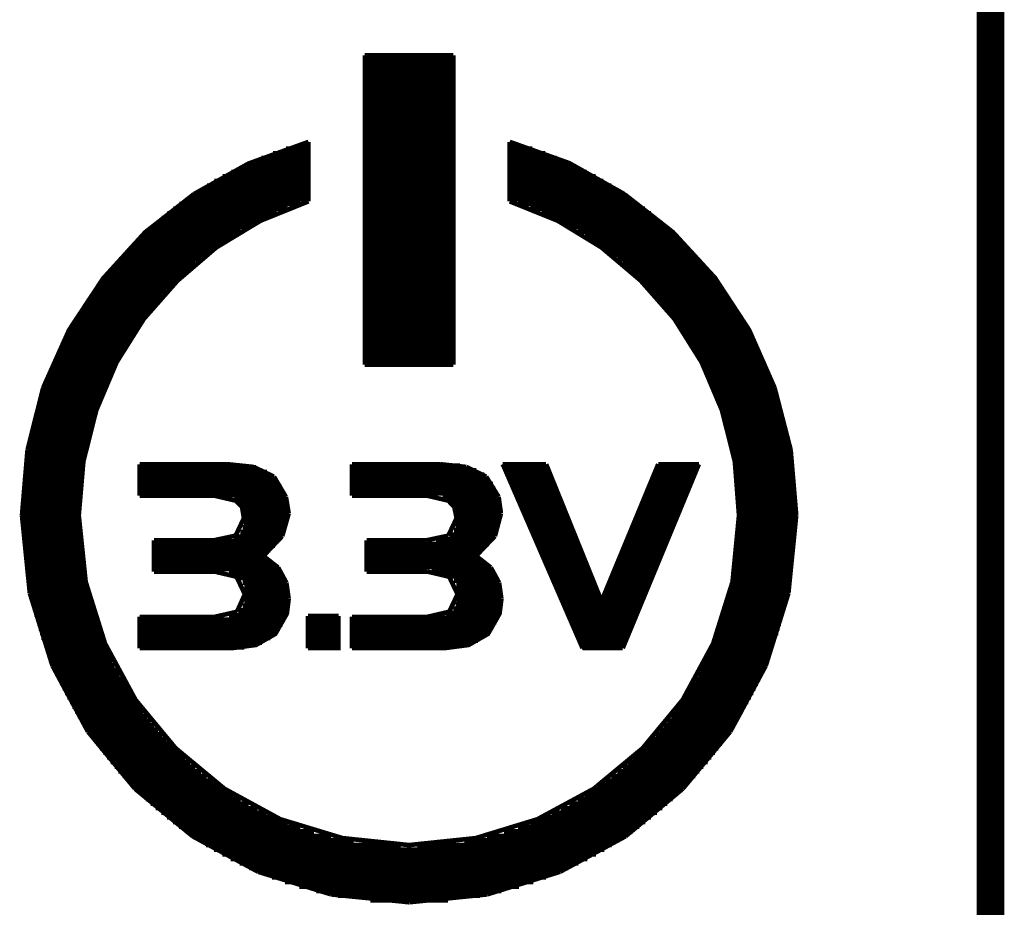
# Model space of a CAD drawing. Extents: x -0.05 to 0.95, y -0.15 to 1.54.
# Tile 23 of 33: x 0.74 to 0.95, y 0.76 to 0.95. Entities that reach past the tile are written whole.
import ezdxf

# ---------------------------------------------------------------- set-up
doc = ezdxf.new("R2010")
doc.units = 0
doc.layers.add('PRESSURE_25_CLICK_V100A_GKO', color=5, linetype='CONTINUOUS')
doc.layers.add('PRESSURE_25_CLICK_V100A_GTO', color=14, linetype='CONTINUOUS')

msp = doc.modelspace()

# ---------------------------------------------------------------- linework, layer by layer
at = {"layer": 'PRESSURE_25_CLICK_V100A_GKO', "const_width": 0.006}
msp.add_lwpolyline([(0.95, -0.05), (0.95, 1.45)], dxfattribs=at)
at = {"layer": 'PRESSURE_25_CLICK_V100A_GTO', "const_width": 0.001}
for points in [[(0.8144, 0.9427), (0.8336, 0.9427)], [(0.8144, 0.8756), (0.8144, 0.9427)], [(0.8144, 0.9423), (0.8336, 0.9423)], [(0.8144, 0.9413), (0.8336, 0.9413)], [(0.8336, 0.8756), (0.8336, 0.9427)], [(0.8144, 0.9403), (0.8336, 0.9403)], [(0.8144, 0.9393), (0.8336, 0.9393)], [(0.8144, 0.9383), (0.8336, 0.9383)], [(0.8144, 0.9373), (0.8336, 0.9373)], [(0.8144, 0.9363), (0.8336, 0.9363)], [(0.8144, 0.9353), (0.8336, 0.9353)], [(0.8144, 0.9343), (0.8336, 0.9343)], [(0.8144, 0.9333), (0.8336, 0.9333)], [(0.8144, 0.9323), (0.8336, 0.9323)], [(0.8144, 0.9313), (0.8336, 0.9313)], [(0.8144, 0.9303), (0.8336, 0.9303)], [(0.8144, 0.9293), (0.8336, 0.9293)], [(0.8144, 0.9283), (0.8336, 0.9283)], [(0.8144, 0.9273), (0.8336, 0.9273)], [(0.8144, 0.9263), (0.8336, 0.9263)], [(0.7774, 0.9126), (0.7892, 0.9192), (0.8022, 0.9239)], [(0.8022, 0.911), (0.8022, 0.9239)], [(0.8144, 0.9253), (0.8336, 0.9253)], [(0.8144, 0.9243), (0.8336, 0.9243)], [(0.8458, 0.9239), (0.8587, 0.9193), (0.8706, 0.9126)], [(0.8458, 0.911), (0.8458, 0.9239)], [(0.7945, 0.9214), (0.8022, 0.9214)], [(0.7973, 0.9224), (0.8022, 0.9224)], [(0.8005, 0.9234), (0.8022, 0.9234)], [(0.8144, 0.9233), (0.8336, 0.9233)], [(0.8144, 0.9223), (0.8336, 0.9223)], [(0.8458, 0.9234), (0.8475, 0.9234)], [(0.8458, 0.9224), (0.8507, 0.9224)], [(0.8458, 0.9214), (0.8535, 0.9214)], [(0.7896, 0.9194), (0.8022, 0.9194)], [(0.792, 0.9204), (0.8022, 0.9204)], [(0.8144, 0.9213), (0.8336, 0.9213)], [(0.8144, 0.9203), (0.8336, 0.9203)], [(0.8144, 0.9193), (0.8336, 0.9193)], [(0.8458, 0.9204), (0.856, 0.9204)], [(0.8458, 0.9194), (0.8583, 0.9194)], [(0.7855, 0.9174), (0.8022, 0.9174)], [(0.7875, 0.9184), (0.8022, 0.9184)], [(0.8144, 0.9183), (0.8336, 0.9183)], [(0.8144, 0.9173), (0.8336, 0.9173)], [(0.8458, 0.9184), (0.8605, 0.9184)], [(0.8458, 0.9174), (0.8625, 0.9174)], [(0.7818, 0.9154), (0.8022, 0.9154)], [(0.7836, 0.9164), (0.8022, 0.9164)], [(0.8144, 0.9163), (0.8336, 0.9163)], [(0.8144, 0.9153), (0.8336, 0.9153)], [(0.8458, 0.9164), (0.8644, 0.9164)], [(0.8458, 0.9154), (0.8661, 0.9154)], [(0.7786, 0.9134), (0.8022, 0.9134)], [(0.7802, 0.9144), (0.8022, 0.9144)], [(0.8144, 0.9143), (0.8336, 0.9143)], [(0.8144, 0.9133), (0.8336, 0.9133)], [(0.8458, 0.9144), (0.8678, 0.9144)], [(0.8458, 0.9134), (0.8694, 0.9134)], [(0.7447, 0.8706), (0.7503, 0.8831), (0.7577, 0.8943), (0.7668, 0.9043), (0.7774, 0.9126)], [(0.7756, 0.9114), (0.8022, 0.9114)], [(0.7771, 0.9124), (0.8022, 0.9124)], [(0.7918, 0.9068), (0.8022, 0.911)], [(0.8144, 0.9123), (0.8336, 0.9123)], [(0.8144, 0.9113), (0.8336, 0.9113)], [(0.8458, 0.9124), (0.8709, 0.9124)], [(0.8458, 0.9114), (0.8724, 0.9114)], [(0.8458, 0.911), (0.8562, 0.9068)], [(0.8706, 0.9126), (0.8812, 0.9043), (0.8903, 0.8944), (0.8977, 0.8831), (0.9032, 0.8706)], [(0.7729, 0.9094), (0.7977, 0.9094)], [(0.7742, 0.9104), (0.8004, 0.9104)], [(0.8144, 0.9103), (0.8336, 0.9103)], [(0.8144, 0.9093), (0.8336, 0.9093)], [(0.8476, 0.9104), (0.8737, 0.9104)], [(0.8503, 0.9094), (0.8751, 0.9094)], [(0.7704, 0.9074), (0.7931, 0.9074)], [(0.7716, 0.9084), (0.7953, 0.9084)], [(0.7822, 0.901), (0.7918, 0.9068)], [(0.8144, 0.9083), (0.8336, 0.9083)], [(0.8144, 0.9073), (0.8336, 0.9073)], [(0.8527, 0.9084), (0.8764, 0.9084)], [(0.8549, 0.9074), (0.8776, 0.9074)], [(0.8562, 0.9068), (0.8657, 0.901)], [(0.767, 0.9044), (0.7875, 0.9044)], [(0.7681, 0.9054), (0.7892, 0.9054)], [(0.7692, 0.9064), (0.7911, 0.9064)], [(0.8144, 0.9063), (0.8336, 0.9063)], [(0.8144, 0.9053), (0.8336, 0.9053)], [(0.8569, 0.9064), (0.8788, 0.9064)], [(0.8587, 0.9054), (0.8799, 0.9054)], [(0.8605, 0.9044), (0.881, 0.9044)], [(0.7649, 0.9024), (0.7843, 0.9024)], [(0.7659, 0.9034), (0.7859, 0.9034)], [(0.8144, 0.9043), (0.8336, 0.9043)], [(0.8144, 0.9033), (0.8336, 0.9033)], [(0.8144, 0.9023), (0.8336, 0.9023)], [(0.8621, 0.9034), (0.8821, 0.9034)], [(0.8636, 0.9024), (0.8831, 0.9024)], [(0.7629, 0.9004), (0.7815, 0.9004)], [(0.7639, 0.9014), (0.7829, 0.9014)], [(0.7738, 0.8938), (0.7822, 0.901)], [(0.8144, 0.9013), (0.8336, 0.9013)], [(0.8144, 0.9003), (0.8336, 0.9003)], [(0.8651, 0.9014), (0.8841, 0.9014)], [(0.8657, 0.901), (0.8742, 0.8938)], [(0.8665, 0.9004), (0.885, 0.9004)], [(0.7611, 0.8984), (0.7789, 0.8984)], [(0.762, 0.8994), (0.7802, 0.8994)], [(0.8144, 0.8993), (0.8336, 0.8993)], [(0.8144, 0.8983), (0.8336, 0.8983)], [(0.8678, 0.8994), (0.886, 0.8994)], [(0.8691, 0.8984), (0.8869, 0.8984)], [(0.7594, 0.8964), (0.7766, 0.8964)], [(0.7602, 0.8974), (0.7777, 0.8974)], [(0.8144, 0.8973), (0.8336, 0.8973)], [(0.8144, 0.8963), (0.8336, 0.8963)], [(0.8703, 0.8974), (0.8878, 0.8974)], [(0.8714, 0.8964), (0.8886, 0.8964)], [(0.7578, 0.8944), (0.7744, 0.8944)], [(0.7586, 0.8954), (0.7754, 0.8954)], [(0.7665, 0.8855), (0.7738, 0.8938)], [(0.8144, 0.8953), (0.8336, 0.8953)], [(0.8144, 0.8943), (0.8336, 0.8943)], [(0.8725, 0.8954), (0.8894, 0.8954)], [(0.8736, 0.8944), (0.8902, 0.8944)], [(0.8742, 0.8938), (0.8815, 0.8855)], [(0.7562, 0.8924), (0.7724, 0.8924)], [(0.757, 0.8934), (0.7734, 0.8934)], [(0.8144, 0.8933), (0.8336, 0.8933)], [(0.8144, 0.8923), (0.8336, 0.8923)], [(0.8746, 0.8934), (0.891, 0.8934)], [(0.8756, 0.8924), (0.8917, 0.8924)], [(0.7541, 0.8894), (0.7697, 0.8894)], [(0.7548, 0.8904), (0.7705, 0.8904)], [(0.7555, 0.8914), (0.7714, 0.8914)], [(0.8144, 0.8913), (0.8336, 0.8913)], [(0.8144, 0.8903), (0.8336, 0.8903)], [(0.8765, 0.8914), (0.8924, 0.8914)], [(0.8774, 0.8904), (0.8931, 0.8904)], [(0.8783, 0.8894), (0.8938, 0.8894)], [(0.7528, 0.8874), (0.768, 0.8874)], [(0.7535, 0.8884), (0.7688, 0.8884)], [(0.8144, 0.8893), (0.8336, 0.8893)], [(0.8144, 0.8883), (0.8336, 0.8883)], [(0.8144, 0.8873), (0.8336, 0.8873)], [(0.8792, 0.8884), (0.8945, 0.8884)], [(0.88, 0.8874), (0.8951, 0.8874)], [(0.7516, 0.8854), (0.7665, 0.8854)], [(0.7522, 0.8864), (0.7672, 0.8864)], [(0.7606, 0.8761), (0.7665, 0.8855)], [(0.8144, 0.8863), (0.8336, 0.8863)], [(0.8144, 0.8853), (0.8336, 0.8853)], [(0.8808, 0.8864), (0.8957, 0.8864)], [(0.8815, 0.8855), (0.8874, 0.8761)], [(0.8815, 0.8854), (0.8963, 0.8854)], [(0.7505, 0.8834), (0.765, 0.8834)], [(0.751, 0.8844), (0.7657, 0.8844)], [(0.8144, 0.8843), (0.8336, 0.8843)], [(0.8144, 0.8833), (0.8336, 0.8833)], [(0.8822, 0.8844), (0.8969, 0.8844)], [(0.8829, 0.8834), (0.8975, 0.8834)], [(0.7494, 0.8814), (0.7637, 0.8814)], [(0.7499, 0.8824), (0.7644, 0.8824)], [(0.8144, 0.8823), (0.8336, 0.8823)], [(0.8144, 0.8813), (0.8336, 0.8813)], [(0.8836, 0.8824), (0.898, 0.8824)], [(0.8843, 0.8814), (0.8986, 0.8814)], [(0.7484, 0.8794), (0.7625, 0.8794)], [(0.7489, 0.8804), (0.7631, 0.8804)], [(0.8144, 0.8803), (0.8336, 0.8803)], [(0.8144, 0.8793), (0.8336, 0.8793)], [(0.8849, 0.8804), (0.8991, 0.8804)], [(0.8855, 0.8794), (0.8996, 0.8794)], [(0.7475, 0.8774), (0.7613, 0.8774)], [(0.7479, 0.8784), (0.7619, 0.8784)], [(0.8144, 0.8783), (0.8336, 0.8783)], [(0.8144, 0.8773), (0.8336, 0.8773)], [(0.8861, 0.8784), (0.9, 0.8784)], [(0.8867, 0.8774), (0.9005, 0.8774)], [(0.7466, 0.8754), (0.7603, 0.8754)], [(0.747, 0.8764), (0.7608, 0.8764)], [(0.7562, 0.8657), (0.7606, 0.8761)], [(0.8144, 0.8763), (0.8336, 0.8763)], [(0.8144, 0.8756), (0.8336, 0.8756)], [(0.8872, 0.8764), (0.9009, 0.8764)], [(0.8874, 0.8761), (0.8918, 0.8657)], [(0.8877, 0.8754), (0.9014, 0.8754)], [(0.7454, 0.8724), (0.7588, 0.8724)], [(0.7458, 0.8734), (0.7593, 0.8734)], [(0.7462, 0.8744), (0.7598, 0.8744)], [(0.8882, 0.8744), (0.9018, 0.8744)], [(0.8887, 0.8734), (0.9022, 0.8734)], [(0.8892, 0.8724), (0.9026, 0.8724)], [(0.7413, 0.8571), (0.7447, 0.8706)], [(0.7447, 0.8704), (0.7579, 0.8704)], [(0.745, 0.8714), (0.7584, 0.8714)], [(0.8896, 0.8714), (0.9029, 0.8714)], [(0.89, 0.8704), (0.9033, 0.8704)], [(0.9032, 0.8706), (0.9067, 0.8571)], [(0.744, 0.8684), (0.7571, 0.8684)], [(0.7443, 0.8694), (0.7575, 0.8694)], [(0.8905, 0.8694), (0.9036, 0.8694)], [(0.8908, 0.8684), (0.904, 0.8684)], [(0.7434, 0.8664), (0.7564, 0.8664)], [(0.7437, 0.8674), (0.7568, 0.8674)], [(0.8912, 0.8674), (0.9043, 0.8674)], [(0.8916, 0.8664), (0.9046, 0.8664)], [(0.7428, 0.8644), (0.7557, 0.8644)], [(0.7431, 0.8654), (0.7561, 0.8654)], [(0.7534, 0.8546), (0.7562, 0.8657)], [(0.8918, 0.8657), (0.8946, 0.8546)], [(0.8919, 0.8654), (0.9049, 0.8654)], [(0.8922, 0.8644), (0.9051, 0.8644)], [(0.7423, 0.8624), (0.7551, 0.8624)], [(0.7426, 0.8634), (0.7554, 0.8634)], [(0.8925, 0.8634), (0.9054, 0.8634)], [(0.8928, 0.8624), (0.9056, 0.8624)], [(0.7419, 0.8604), (0.7546, 0.8604)], [(0.7421, 0.8614), (0.7549, 0.8614)], [(0.8931, 0.8614), (0.9059, 0.8614)], [(0.8934, 0.8604), (0.9061, 0.8604)], [(0.7413, 0.8574), (0.7539, 0.8574)], [(0.7415, 0.8584), (0.7541, 0.8584)], [(0.7417, 0.8594), (0.7544, 0.8594)], [(0.8936, 0.8594), (0.9063, 0.8594)], [(0.8938, 0.8584), (0.9065, 0.8584)], [(0.8941, 0.8574), (0.9067, 0.8574)], [(0.7401, 0.8429), (0.7413, 0.8571)], [(0.741, 0.8554), (0.7535, 0.8554)], [(0.7411, 0.8564), (0.7537, 0.8564)], [(0.8943, 0.8564), (0.9068, 0.8564)], [(0.8944, 0.8554), (0.907, 0.8554)], [(0.9067, 0.8571), (0.9079, 0.8429)], [(0.7407, 0.8534), (0.7532, 0.8534)], [(0.7408, 0.8544), (0.7534, 0.8544)], [(0.7524, 0.8429), (0.7534, 0.8546)], [(0.7656, 0.854), (0.7846, 0.854)], [(0.7656, 0.8472), (0.7656, 0.854)], [(0.7656, 0.8533), (0.7908, 0.8533)], [(0.7846, 0.854), (0.7903, 0.8534)], [(0.7903, 0.8534), (0.7947, 0.8513)], [(0.8116, 0.854), (0.8307, 0.854)], [(0.8116, 0.8472), (0.8116, 0.854)], [(0.8116, 0.8537), (0.835, 0.8537)], [(0.8307, 0.854), (0.8364, 0.8534)], [(0.8364, 0.8534), (0.8407, 0.8513)], [(0.8443, 0.854), (0.8616, 0.8141)], [(0.8443, 0.854), (0.8537, 0.854)], [(0.8446, 0.8533), (0.854, 0.8533)], [(0.8537, 0.854), (0.8657, 0.8243)], [(0.8657, 0.8243), (0.878, 0.854)], [(0.8703, 0.8141), (0.8868, 0.854)], [(0.8777, 0.8533), (0.8866, 0.8533)], [(0.878, 0.854), (0.8868, 0.854)], [(0.8946, 0.8546), (0.8955, 0.8429)], [(0.8946, 0.8544), (0.9071, 0.8544)], [(0.8948, 0.8534), (0.9073, 0.8534)], [(0.7405, 0.8514), (0.7529, 0.8514)], [(0.7406, 0.8524), (0.7531, 0.8524)], [(0.7656, 0.8523), (0.7932, 0.8523)], [(0.7656, 0.8513), (0.7947, 0.8513)], [(0.7947, 0.8513), (0.7973, 0.8469)], [(0.8116, 0.8527), (0.8386, 0.8527)], [(0.8116, 0.8517), (0.8403, 0.8517)], [(0.8407, 0.8513), (0.8434, 0.8469)], [(0.845, 0.8523), (0.8544, 0.8523)], [(0.8454, 0.8513), (0.8548, 0.8513)], [(0.8768, 0.8513), (0.8857, 0.8513)], [(0.8773, 0.8523), (0.8861, 0.8523)], [(0.8949, 0.8524), (0.9074, 0.8524)], [(0.895, 0.8514), (0.9075, 0.8514)], [(0.7403, 0.8494), (0.7527, 0.8494)], [(0.7404, 0.8504), (0.7528, 0.8504)], [(0.7656, 0.8503), (0.7956, 0.8503)], [(0.7656, 0.8493), (0.7963, 0.8493)], [(0.8116, 0.8507), (0.8414, 0.8507)], [(0.8116, 0.8497), (0.8422, 0.8497)], [(0.8459, 0.8503), (0.8552, 0.8503)], [(0.8463, 0.8493), (0.8556, 0.8493)], [(0.876, 0.8493), (0.8849, 0.8493)], [(0.8764, 0.8503), (0.8853, 0.8503)], [(0.8951, 0.8504), (0.9076, 0.8504)], [(0.8952, 0.8494), (0.9077, 0.8494)], [(0.7402, 0.8484), (0.7527, 0.8484)], [(0.7402, 0.8474), (0.7526, 0.8474)], [(0.7656, 0.8483), (0.7968, 0.8483)], [(0.7656, 0.8473), (0.7972, 0.8473)], [(0.7656, 0.8472), (0.7817, 0.8472), (0.7864, 0.8461), (0.7878, 0.8447), (0.7882, 0.8423)], [(0.7973, 0.8469), (0.7979, 0.8433)], [(0.8116, 0.8487), (0.8427, 0.8487)], [(0.8116, 0.8477), (0.8431, 0.8477)], [(0.8116, 0.8472), (0.8278, 0.8472)], [(0.8278, 0.8472), (0.8325, 0.8461), (0.8338, 0.8447), (0.8343, 0.8423)], [(0.8313, 0.8467), (0.8434, 0.8467)], [(0.8434, 0.8469), (0.8439, 0.8433)], [(0.8467, 0.8483), (0.856, 0.8483)], [(0.8472, 0.8473), (0.8564, 0.8473)], [(0.8752, 0.8473), (0.8841, 0.8473)], [(0.8756, 0.8483), (0.8845, 0.8483)], [(0.8953, 0.8484), (0.9077, 0.8484)], [(0.8954, 0.8474), (0.9078, 0.8474)], [(0.7401, 0.8464), (0.7525, 0.8464)], [(0.7401, 0.8454), (0.7525, 0.8454)], [(0.7861, 0.8463), (0.7975, 0.8463)], [(0.7874, 0.8453), (0.7977, 0.8453)], [(0.8331, 0.8457), (0.8437, 0.8457)], [(0.8338, 0.8447), (0.8438, 0.8447)], [(0.8476, 0.8463), (0.8568, 0.8463)], [(0.848, 0.8453), (0.8572, 0.8453)], [(0.8744, 0.8453), (0.8832, 0.8453)], [(0.8748, 0.8463), (0.8836, 0.8463)], [(0.8954, 0.8464), (0.9078, 0.8464)], [(0.8955, 0.8454), (0.9079, 0.8454)], [(0.7401, 0.8444), (0.7525, 0.8444)], [(0.7401, 0.8434), (0.7524, 0.8434)], [(0.7401, 0.8429), (0.7418, 0.826)], [(0.7524, 0.8429), (0.7539, 0.8285)], [(0.7879, 0.8443), (0.7978, 0.8443)], [(0.7882, 0.8433), (0.7979, 0.8433)], [(0.7965, 0.8384), (0.7979, 0.8433)], [(0.8342, 0.8437), (0.8439, 0.8437)], [(0.8343, 0.8427), (0.8439, 0.8427)], [(0.8426, 0.8384), (0.8439, 0.8433)], [(0.8485, 0.8443), (0.8576, 0.8443)], [(0.8489, 0.8433), (0.858, 0.8433)], [(0.8735, 0.8433), (0.8824, 0.8433)], [(0.874, 0.8443), (0.8828, 0.8443)], [(0.8941, 0.8285), (0.8955, 0.8429)], [(0.8955, 0.8444), (0.9079, 0.8444)], [(0.8955, 0.8434), (0.9079, 0.8434)], [(0.9062, 0.826), (0.9079, 0.8429)], [(0.7401, 0.8424), (0.7524, 0.8424)], [(0.7401, 0.8414), (0.7525, 0.8414)], [(0.7401, 0.8404), (0.7525, 0.8404)], [(0.7864, 0.8385), (0.7882, 0.8423)], [(0.7879, 0.8403), (0.7974, 0.8403)], [(0.7882, 0.8423), (0.7978, 0.8423)], [(0.7882, 0.8413), (0.7977, 0.8413)], [(0.8325, 0.8385), (0.8343, 0.8423)], [(0.8341, 0.8407), (0.8436, 0.8407)], [(0.8343, 0.8417), (0.8438, 0.8417)], [(0.8493, 0.8423), (0.8584, 0.8423)], [(0.8498, 0.8413), (0.8588, 0.8413)], [(0.8502, 0.8403), (0.8592, 0.8403)], [(0.8723, 0.8403), (0.8812, 0.8403)], [(0.8727, 0.8413), (0.8816, 0.8413)], [(0.8731, 0.8423), (0.882, 0.8423)], [(0.8955, 0.8424), (0.9079, 0.8424)], [(0.8955, 0.8414), (0.9079, 0.8414)], [(0.8955, 0.8404), (0.9079, 0.8404)], [(0.7401, 0.8394), (0.7525, 0.8394)], [(0.7402, 0.8384), (0.7526, 0.8384)], [(0.7817, 0.8375), (0.7864, 0.8385)], [(0.786, 0.8383), (0.7964, 0.8383)], [(0.7874, 0.8393), (0.797, 0.8393)], [(0.7924, 0.8341), (0.7965, 0.8384)], [(0.8278, 0.8375), (0.8325, 0.8385)], [(0.8327, 0.8387), (0.8427, 0.8387)], [(0.8337, 0.8397), (0.8432, 0.8397)], [(0.8385, 0.8341), (0.8426, 0.8384)], [(0.8506, 0.8393), (0.8596, 0.8393)], [(0.8511, 0.8383), (0.86, 0.8383)], [(0.8715, 0.8383), (0.8803, 0.8383)], [(0.8719, 0.8393), (0.8807, 0.8393)], [(0.8954, 0.8394), (0.9078, 0.8394)], [(0.8954, 0.8384), (0.9078, 0.8384)], [(0.7402, 0.8374), (0.7527, 0.8374)], [(0.7403, 0.8364), (0.7527, 0.8364)], [(0.7687, 0.8375), (0.7817, 0.8375)], [(0.7687, 0.8307), (0.7687, 0.8375)], [(0.7687, 0.8373), (0.7957, 0.8373)], [(0.7687, 0.8363), (0.7949, 0.8363)], [(0.8148, 0.8375), (0.8278, 0.8375)], [(0.8148, 0.8307), (0.8148, 0.8375)], [(0.8148, 0.8367), (0.8413, 0.8367)], [(0.8298, 0.8377), (0.8421, 0.8377)], [(0.8515, 0.8373), (0.8604, 0.8373)], [(0.8519, 0.8363), (0.8608, 0.8363)], [(0.8707, 0.8363), (0.8795, 0.8363)], [(0.8711, 0.8373), (0.8799, 0.8373)], [(0.8952, 0.8364), (0.9077, 0.8364)], [(0.8953, 0.8374), (0.9077, 0.8374)], [(0.7404, 0.8354), (0.7528, 0.8354)], [(0.7405, 0.8344), (0.7529, 0.8344)], [(0.7687, 0.8353), (0.7939, 0.8353)], [(0.7687, 0.8343), (0.7927, 0.8343)], [(0.7924, 0.8341), (0.7956, 0.8316)], [(0.8148, 0.8357), (0.8403, 0.8357)], [(0.8148, 0.8347), (0.8392, 0.8347)], [(0.8385, 0.8341), (0.8417, 0.8316)], [(0.8524, 0.8353), (0.8613, 0.8353)], [(0.8528, 0.8343), (0.8617, 0.8343)], [(0.8698, 0.8343), (0.8787, 0.8343)], [(0.8702, 0.8353), (0.8791, 0.8353)], [(0.895, 0.8344), (0.9075, 0.8344)], [(0.8951, 0.8354), (0.9076, 0.8354)], [(0.7406, 0.8334), (0.7531, 0.8334)], [(0.7407, 0.8324), (0.7532, 0.8324)], [(0.7687, 0.8333), (0.7936, 0.8333)], [(0.7687, 0.8323), (0.7949, 0.8323)], [(0.8148, 0.8337), (0.8391, 0.8337)], [(0.8148, 0.8327), (0.8405, 0.8327)], [(0.8533, 0.8333), (0.8621, 0.8333)], [(0.8537, 0.8323), (0.8625, 0.8323)], [(0.869, 0.8323), (0.8778, 0.8323)], [(0.8694, 0.8333), (0.8782, 0.8333)], [(0.8948, 0.8324), (0.9073, 0.8324)], [(0.8949, 0.8334), (0.9074, 0.8334)], [(0.7408, 0.8314), (0.7534, 0.8314)], [(0.741, 0.8304), (0.7535, 0.8304)], [(0.7687, 0.8313), (0.7959, 0.8313)], [(0.7687, 0.8307), (0.7819, 0.8307), (0.7866, 0.8296), (0.7884, 0.8258)], [(0.785, 0.8303), (0.7966, 0.8303)], [(0.7956, 0.8316), (0.7974, 0.8283)], [(0.8148, 0.8317), (0.8416, 0.8317)], [(0.8148, 0.8307), (0.828, 0.8307)], [(0.828, 0.8307), (0.8327, 0.8296), (0.8345, 0.8258)], [(0.8289, 0.8307), (0.8424, 0.8307)], [(0.8326, 0.8297), (0.843, 0.8297)], [(0.8417, 0.8316), (0.8435, 0.8283)], [(0.8541, 0.8313), (0.8629, 0.8313)], [(0.8546, 0.8303), (0.8633, 0.8303)], [(0.8682, 0.8303), (0.877, 0.8303)], [(0.8686, 0.8313), (0.8774, 0.8313)], [(0.8944, 0.8304), (0.907, 0.8304)], [(0.8946, 0.8314), (0.9071, 0.8314)], [(0.7411, 0.8294), (0.7537, 0.8294)], [(0.7413, 0.8284), (0.7539, 0.8284)], [(0.7539, 0.8285), (0.7581, 0.8151), (0.7647, 0.8029), (0.7734, 0.7924), (0.784, 0.7836), (0.7961, 0.777), (0.8096, 0.7729)], [(0.787, 0.8293), (0.7971, 0.8293)], [(0.7879, 0.8283), (0.7974, 0.8283)], [(0.7974, 0.8283), (0.7979, 0.8248)], [(0.8337, 0.8287), (0.8434, 0.8287)], [(0.8342, 0.8277), (0.8437, 0.8277)], [(0.8384, 0.7729), (0.8518, 0.777), (0.864, 0.7836), (0.8746, 0.7924), (0.8833, 0.8029), (0.8899, 0.8151), (0.8941, 0.8285)], [(0.8435, 0.8283), (0.844, 0.8248)], [(0.855, 0.8293), (0.8637, 0.8293)], [(0.8554, 0.8283), (0.8641, 0.8283)], [(0.8674, 0.8283), (0.8762, 0.8283)], [(0.8678, 0.8293), (0.8766, 0.8293)], [(0.8941, 0.8284), (0.9067, 0.8284)], [(0.8943, 0.8294), (0.9068, 0.8294)], [(0.7415, 0.8274), (0.7541, 0.8274)], [(0.7417, 0.8264), (0.7544, 0.8264)], [(0.7418, 0.826), (0.7467, 0.8103)], [(0.7419, 0.8254), (0.7546, 0.8254)], [(0.7867, 0.822), (0.7884, 0.8258)], [(0.7883, 0.8273), (0.7977, 0.8273)], [(0.7884, 0.8263), (0.7979, 0.8263)], [(0.8327, 0.822), (0.8345, 0.8258)], [(0.8344, 0.8267), (0.8439, 0.8267)], [(0.8345, 0.8257), (0.844, 0.8257)], [(0.8559, 0.8273), (0.8645, 0.8273)], [(0.8563, 0.8263), (0.8649, 0.8263)], [(0.8665, 0.8263), (0.8753, 0.8263)], [(0.8669, 0.8273), (0.8757, 0.8273)], [(0.8934, 0.8254), (0.9061, 0.8254)], [(0.8936, 0.8264), (0.9063, 0.8264)], [(0.8938, 0.8274), (0.9065, 0.8274)], [(0.9013, 0.8103), (0.9062, 0.826)], [(0.7421, 0.8244), (0.7549, 0.8244)], [(0.7423, 0.8234), (0.7551, 0.8234)], [(0.7656, 0.8141), (0.7855, 0.8141), (0.7908, 0.8148), (0.795, 0.8172), (0.7975, 0.8216), (0.7979, 0.8248)], [(0.7879, 0.8233), (0.7979, 0.8233)], [(0.7883, 0.8243), (0.7979, 0.8243)], [(0.7884, 0.8253), (0.7979, 0.8253)], [(0.8316, 0.8141), (0.8369, 0.8148), (0.8411, 0.8172), (0.8436, 0.8216), (0.844, 0.8248)], [(0.8341, 0.8237), (0.844, 0.8237)], [(0.8344, 0.8247), (0.844, 0.8247)], [(0.8567, 0.8253), (0.8653, 0.8253)], [(0.8572, 0.8243), (0.8657, 0.8243)], [(0.8576, 0.8233), (0.8741, 0.8233)], [(0.8657, 0.8243), (0.8745, 0.8243)], [(0.8661, 0.8253), (0.8749, 0.8253)], [(0.8928, 0.8234), (0.9056, 0.8234)], [(0.8931, 0.8244), (0.9059, 0.8244)], [(0.7426, 0.8224), (0.7554, 0.8224)], [(0.7428, 0.8214), (0.7557, 0.8214)], [(0.7819, 0.8209), (0.7867, 0.822)], [(0.785, 0.8213), (0.7974, 0.8213)], [(0.7871, 0.8223), (0.7977, 0.8223)], [(0.8021, 0.8141), (0.8021, 0.8211)], [(0.8021, 0.8141), (0.8087, 0.8141), (0.8087, 0.8211)], [(0.8021, 0.8211), (0.8087, 0.8211)], [(0.828, 0.8209), (0.8327, 0.822)], [(0.8321, 0.8217), (0.8436, 0.8217)], [(0.8336, 0.8227), (0.8438, 0.8227)], [(0.858, 0.8223), (0.8737, 0.8223)], [(0.8585, 0.8213), (0.8732, 0.8213)], [(0.8922, 0.8214), (0.9051, 0.8214)], [(0.8925, 0.8224), (0.9054, 0.8224)], [(0.7431, 0.8204), (0.7561, 0.8204)], [(0.7434, 0.8194), (0.7564, 0.8194)], [(0.7656, 0.8141), (0.7656, 0.8209)], [(0.7656, 0.8209), (0.7819, 0.8209)], [(0.7656, 0.8203), (0.7971, 0.8203)], [(0.7656, 0.8193), (0.7966, 0.8193)], [(0.8021, 0.8203), (0.8087, 0.8203)], [(0.8021, 0.8193), (0.8087, 0.8193)], [(0.8116, 0.8209), (0.828, 0.8209)], [(0.8116, 0.8141), (0.8116, 0.8209)], [(0.8116, 0.8207), (0.8433, 0.8207)], [(0.8116, 0.8197), (0.8429, 0.8197)], [(0.8589, 0.8203), (0.8728, 0.8203)], [(0.8593, 0.8193), (0.8724, 0.8193)], [(0.8916, 0.8194), (0.9046, 0.8194)], [(0.8919, 0.8204), (0.9049, 0.8204)], [(0.7437, 0.8184), (0.7568, 0.8184)], [(0.744, 0.8174), (0.7571, 0.8174)], [(0.7656, 0.8183), (0.796, 0.8183)], [(0.7656, 0.8173), (0.7951, 0.8173)], [(0.8021, 0.8183), (0.8087, 0.8183)], [(0.8021, 0.8173), (0.8087, 0.8173)], [(0.8116, 0.8187), (0.8423, 0.8187)], [(0.8116, 0.8177), (0.8415, 0.8177)], [(0.8598, 0.8183), (0.872, 0.8183)], [(0.8602, 0.8173), (0.8716, 0.8173)], [(0.8908, 0.8174), (0.904, 0.8174)], [(0.8912, 0.8184), (0.9043, 0.8184)], [(0.7443, 0.8164), (0.7575, 0.8164)], [(0.7447, 0.8154), (0.7579, 0.8154)], [(0.7656, 0.8163), (0.7939, 0.8163)], [(0.7656, 0.8153), (0.7921, 0.8153)], [(0.8021, 0.8163), (0.8087, 0.8163)], [(0.8021, 0.8153), (0.8087, 0.8153)], [(0.8116, 0.8167), (0.8404, 0.8167)], [(0.8116, 0.8157), (0.8389, 0.8157)], [(0.8116, 0.8147), (0.8363, 0.8147)], [(0.8606, 0.8163), (0.8712, 0.8163)], [(0.8611, 0.8153), (0.8708, 0.8153)], [(0.89, 0.8154), (0.9033, 0.8154)], [(0.8905, 0.8164), (0.9036, 0.8164)], [(0.745, 0.8144), (0.7584, 0.8144)], [(0.7454, 0.8134), (0.7588, 0.8134)], [(0.7656, 0.8143), (0.7883, 0.8143)], [(0.8021, 0.8143), (0.8087, 0.8143)], [(0.8116, 0.8141), (0.8316, 0.8141)], [(0.8615, 0.8143), (0.8703, 0.8143)], [(0.8616, 0.8141), (0.8703, 0.8141)], [(0.8892, 0.8134), (0.9026, 0.8134)], [(0.8896, 0.8144), (0.9029, 0.8144)], [(0.7458, 0.8124), (0.7593, 0.8124)], [(0.7462, 0.8114), (0.7597, 0.8114)], [(0.8882, 0.8114), (0.9018, 0.8114)], [(0.8887, 0.8124), (0.9022, 0.8124)], [(0.7466, 0.8104), (0.7602, 0.8104)], [(0.7467, 0.8103), (0.7544, 0.796)], [(0.747, 0.8094), (0.7608, 0.8094)], [(0.7475, 0.8084), (0.7613, 0.8084)], [(0.8867, 0.8084), (0.9005, 0.8084)], [(0.8872, 0.8094), (0.901, 0.8094)], [(0.8877, 0.8104), (0.9014, 0.8104)], [(0.8936, 0.796), (0.9013, 0.8103)], [(0.7479, 0.8074), (0.7619, 0.8074)], [(0.7484, 0.8064), (0.7625, 0.8064)], [(0.8855, 0.8064), (0.8996, 0.8064)], [(0.8861, 0.8074), (0.9001, 0.8074)], [(0.7489, 0.8054), (0.7631, 0.8054)], [(0.7494, 0.8044), (0.7637, 0.8044)], [(0.8843, 0.8044), (0.8986, 0.8044)], [(0.8849, 0.8054), (0.8991, 0.8054)], [(0.7499, 0.8034), (0.7643, 0.8034)], [(0.7505, 0.8024), (0.765, 0.8024)], [(0.883, 0.8024), (0.8975, 0.8024)], [(0.8836, 0.8034), (0.8981, 0.8034)], [(0.751, 0.8014), (0.7657, 0.8014)], [(0.7516, 0.8004), (0.7664, 0.8004)], [(0.8815, 0.8004), (0.8964, 0.8004)], [(0.8823, 0.8014), (0.8969, 0.8014)], [(0.7522, 0.7994), (0.7672, 0.7994)], [(0.7528, 0.7984), (0.768, 0.7984)], [(0.88, 0.7984), (0.8952, 0.7984)], [(0.8808, 0.7994), (0.8958, 0.7994)], [(0.7535, 0.7974), (0.7688, 0.7974)], [(0.7541, 0.7964), (0.7696, 0.7964)], [(0.7544, 0.796), (0.7646, 0.7836)], [(0.8783, 0.7964), (0.8939, 0.7964)], [(0.8792, 0.7974), (0.8945, 0.7974)], [(0.8833, 0.7836), (0.8936, 0.796)], [(0.7548, 0.7954), (0.7705, 0.7954)], [(0.7555, 0.7944), (0.7714, 0.7944)], [(0.7562, 0.7934), (0.7724, 0.7934)], [(0.8756, 0.7934), (0.8918, 0.7934)], [(0.8765, 0.7944), (0.8925, 0.7944)], [(0.8775, 0.7954), (0.8932, 0.7954)], [(0.757, 0.7924), (0.7733, 0.7924)], [(0.7577, 0.7914), (0.7744, 0.7914)], [(0.8736, 0.7914), (0.8903, 0.7914)], [(0.8746, 0.7924), (0.891, 0.7924)], [(0.7585, 0.7904), (0.7754, 0.7904)], [(0.7593, 0.7894), (0.7765, 0.7894)], [(0.8714, 0.7894), (0.8887, 0.7894)], [(0.8725, 0.7904), (0.8895, 0.7904)], [(0.7602, 0.7884), (0.7777, 0.7884)], [(0.761, 0.7874), (0.7789, 0.7874)], [(0.8691, 0.7874), (0.8869, 0.7874)], [(0.8703, 0.7884), (0.8878, 0.7884)], [(0.7619, 0.7864), (0.7801, 0.7864)], [(0.7629, 0.7854), (0.7815, 0.7854)], [(0.8665, 0.7854), (0.8851, 0.7854)], [(0.8678, 0.7864), (0.886, 0.7864)], [(0.7638, 0.7844), (0.7829, 0.7844)], [(0.7646, 0.7836), (0.7771, 0.7733)], [(0.7648, 0.7834), (0.7843, 0.7834)], [(0.8637, 0.7834), (0.8832, 0.7834)], [(0.8651, 0.7844), (0.8842, 0.7844)], [(0.8709, 0.7733), (0.8833, 0.7836)], [(0.7658, 0.7824), (0.7859, 0.7824)], [(0.7669, 0.7814), (0.7875, 0.7814)], [(0.8605, 0.7814), (0.8811, 0.7814)], [(0.8621, 0.7824), (0.8821, 0.7824)], [(0.768, 0.7804), (0.7892, 0.7804)], [(0.7691, 0.7794), (0.7911, 0.7794)], [(0.8569, 0.7794), (0.8789, 0.7794)], [(0.8587, 0.7804), (0.88, 0.7804)], [(0.7703, 0.7784), (0.7931, 0.7784)], [(0.7715, 0.7774), (0.7953, 0.7774)], [(0.7728, 0.7764), (0.7977, 0.7764)], [(0.8503, 0.7764), (0.8752, 0.7764)], [(0.8527, 0.7774), (0.8764, 0.7774)], [(0.8549, 0.7784), (0.8777, 0.7784)], [(0.7741, 0.7754), (0.8004, 0.7754)], [(0.7755, 0.7744), (0.8034, 0.7744)], [(0.8446, 0.7744), (0.8725, 0.7744)], [(0.8476, 0.7754), (0.8739, 0.7754)], [(0.7769, 0.7734), (0.8071, 0.7734)], [(0.7771, 0.7733), (0.7913, 0.7656)], [(0.7785, 0.7724), (0.812, 0.7724)], [(0.8096, 0.7729), (0.824, 0.7714), (0.8384, 0.7729)], [(0.836, 0.7724), (0.8695, 0.7724)], [(0.8409, 0.7734), (0.871, 0.7734)], [(0.8567, 0.7656), (0.8709, 0.7733)], [(0.78, 0.7714), (0.8222, 0.7714)], [(0.7817, 0.7704), (0.8663, 0.7704)], [(0.8258, 0.7714), (0.8679, 0.7714)], [(0.7835, 0.7694), (0.8645, 0.7694)], [(0.7853, 0.7684), (0.8626, 0.7684)], [(0.7873, 0.7674), (0.8607, 0.7674)], [(0.7894, 0.7664), (0.8585, 0.7664)], [(0.7913, 0.7656), (0.8071, 0.7607)], [(0.7918, 0.7654), (0.8562, 0.7654)], [(0.7943, 0.7644), (0.8537, 0.7644)], [(0.8409, 0.7607), (0.8567, 0.7656)], [(0.7971, 0.7634), (0.8509, 0.7634)], [(0.8002, 0.7624), (0.8478, 0.7624)], [(0.8039, 0.7614), (0.844, 0.7614)], [(0.8071, 0.7607), (0.824, 0.759)], [(0.8086, 0.7604), (0.8394, 0.7604)], [(0.8156, 0.7594), (0.8324, 0.7594)], [(0.824, 0.759), (0.8409, 0.7607)]]:
    msp.add_lwpolyline(points, dxfattribs=at)

doc.saveas('drawing.dxf')
